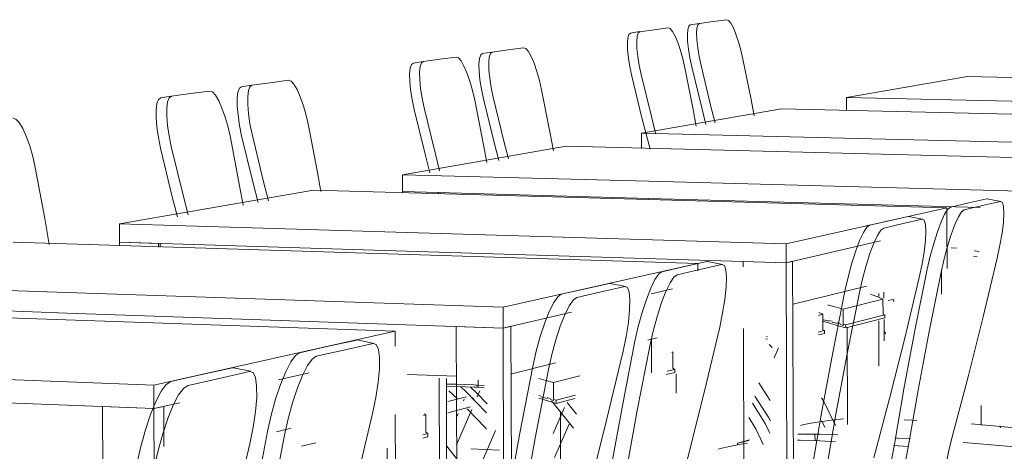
# Model space of a CAD drawing. Header units: metres. Extents: x -32 to 90, y -28 to 32.
# Tile 127 of 148: x 90.08421 to 90.08687, y 1.77505 to 1.77622. Entities that reach past the tile are written whole.
import ezdxf

# ---------------------------------------------------------------- set-up
doc = ezdxf.new("R2010")
doc.units = ezdxf.units.M
doc.layers.add('A-WALL', color=113, linetype='Continuous', lineweight=18)
doc.layers.add('I-FURN', color=30, linetype='Continuous', lineweight=18)

msp = doc.modelspace()

# ---------------------------------------------------------------- linework, layer by layer
at = {"layer": 'A-WALL', "lineweight": 9}
msp.add_line((90.0854268, 1.7750584), (90.085505, 1.7750552), dxfattribs=at)
at = {"layer": 'I-FURN', "lineweight": 9}
for p, q in [((90.0860828, 1.7762158), (90.0860458, 1.7762107)), ((90.0861194, 1.7762209), (90.0860828, 1.7762158)), ((90.0858585, 1.7761846), (90.0858839, 1.7761885)), ((90.0859229, 1.7761938), (90.0858844, 1.7761884)), ((90.0859611, 1.776199), (90.0859229, 1.7761938)), ((90.0860204, 1.7762069), (90.0860453, 1.7762108)), ((90.0855277, 1.7761392), (90.085485, 1.7761333)), ((90.0855699, 1.776145), (90.0855277, 1.7761392)), ((90.0853431, 1.7761137), (90.0852985, 1.7761075)), ((90.0853872, 1.7761198), (90.0853431, 1.7761137)), ((90.085458, 1.7761293), (90.0854845, 1.7761333)), ((90.0852709, 1.7761034), (90.0852979, 1.7761076)), ((90.0849333, 1.7760571), (90.0848841, 1.7760503)), ((90.0867711, 1.7760669), (90.0864437, 1.77601)), ((90.0881687, 1.776037), (90.0867711, 1.7760669)), ((90.0848055, 1.7760392), (90.0848337, 1.7760435)), ((90.0848841, 1.7760503), (90.0848344, 1.7760435)), ((90.0845868, 1.776009), (90.0846156, 1.7760134)), ((90.0846685, 1.7760206), (90.0846163, 1.7760134)), ((90.0847202, 1.7760277), (90.0846685, 1.7760206)), ((90.0864437, 1.77601), (90.0870267, 1.7759968)), ((90.0864437, 1.77601), (90.0864438, 1.7759749)), ((90.0862679, 1.7759794), (90.0858892, 1.7759136)), ((90.0877575, 1.7759449), (90.0862679, 1.7759794)), ((90.0858892, 1.7759136), (90.0865115, 1.7758984)), ((90.0858892, 1.7759136), (90.0858893, 1.7758723)), ((90.0865115, 1.7758984), (90.0874471, 1.7758754)), ((90.0856848, 1.7758781), (90.0852416, 1.7758011)), ((90.0872791, 1.7758378), (90.0856848, 1.7758781)), ((90.0852416, 1.7758011), (90.0859089, 1.7757831)), ((90.0852416, 1.7758011), (90.0852418, 1.7757555)), ((90.0859089, 1.7757831), (90.0869142, 1.7757561)), ((90.085001, 1.7757593), (90.0844755, 1.775668)), ((90.0867155, 1.7757116), (90.085001, 1.7757593)), ((90.0852418, 1.7757555), (90.0853398, 1.7757528)), ((90.0852418, 1.7757518), (90.0852418, 1.7757555)), ((90.085909, 1.775737), (90.0852418, 1.7757555)), ((90.0853398, 1.7757528), (90.0853398, 1.7757491)), ((90.0853437, 1.7757526), (90.0853437, 1.775749)), ((90.0868061, 1.7757121), (90.085909, 1.775737)), ((90.0867751, 1.7757245), (90.086824, 1.7757354)), ((90.086824, 1.7757354), (90.0868258, 1.7757355)), ((90.0868247, 1.7757356), (90.0868616, 1.7757283)), ((90.0862805, 1.7756142), (90.0867155, 1.7757116)), ((90.0867155, 1.7757116), (90.0867157, 1.7756632)), ((90.0867256, 1.7757134), (90.0867751, 1.7757245)), ((90.0868122, 1.7757172), (90.0867629, 1.775706)), ((90.0868608, 1.7757282), (90.0868122, 1.7757172)), ((90.0865592, 1.7756761), (90.0866111, 1.7756878)), ((90.0866111, 1.7756878), (90.0866131, 1.7756878)), ((90.086612, 1.7756879), (90.0866499, 1.7756804)), ((90.0844755, 1.775668), (90.0851943, 1.7756466)), ((90.0844755, 1.775668), (90.0844757, 1.7756182)), ((90.0865064, 1.7756643), (90.0865592, 1.7756761)), ((90.0865973, 1.7756685), (90.0865448, 1.7756566)), ((90.086649, 1.7756802), (90.0865973, 1.7756685)), ((90.0867157, 1.7756632), (90.0867161, 1.7755473)), ((90.0851943, 1.7756466), (90.0862805, 1.7756142)), ((90.0860417, 1.7755607), (90.084188, 1.775618)), ((90.0844757, 1.7756182), (90.0845811, 1.7756149)), ((90.0844757, 1.7756081), (90.0844757, 1.7756182)), ((90.0851945, 1.7755961), (90.0844757, 1.7756182)), ((90.0845811, 1.7756149), (90.0845812, 1.7756048)), ((90.0845858, 1.7756148), (90.0845858, 1.7756047)), ((90.0862807, 1.7755627), (90.0862805, 1.7756142)), ((90.086536, 1.7756217), (90.0862807, 1.7755627)), ((90.0867414, 1.7756023), (90.0867273, 1.7756027)), ((90.0862807, 1.7755627), (90.0851945, 1.7755961)), ((90.0867976, 1.7755789), (90.0867881, 1.7755805)), ((90.0867898, 1.7755946), (90.0868032, 1.7755933)), ((90.0855142, 1.7754426), (90.0860417, 1.7755607)), ((90.0859445, 1.7755384), (90.0860059, 1.7755522)), ((90.0860059, 1.7755522), (90.0860663, 1.7755657)), ((90.0860417, 1.7755607), (90.0860418, 1.7755411)), ((90.0861067, 1.7755575), (90.0860466, 1.7755439)), ((90.0860663, 1.7755657), (90.0860688, 1.7755658)), ((90.0860675, 1.7755659), (90.0861079, 1.7755577)), ((90.0861643, 1.7755663), (90.0862807, 1.7755627)), ((90.0861644, 1.7755519), (90.0861643, 1.7755663)), ((90.0862807, 1.7755627), (90.0862982, 1.7755667)), ((90.0862807, 1.7755627), (90.086283, 1.7748975)), ((90.0862982, 1.7755667), (90.0863005, 1.7748954)), ((90.0860466, 1.7755439), (90.0859855, 1.7755301)), ((90.0867008, 1.7755415), (90.086701, 1.7754779)), ((90.0835549, 1.775508), (90.0843336, 1.775482)), ((90.0857376, 1.7754921), (90.0858023, 1.7755066)), ((90.0858439, 1.7754981), (90.0857795, 1.7754835)), ((90.0858023, 1.7755066), (90.0858051, 1.7755066)), ((90.0858038, 1.7755068), (90.0858454, 1.7754983)), ((90.0864982, 1.7754993), (90.0862999, 1.7754503)), ((90.0843336, 1.775482), (90.0855142, 1.7754426)), ((90.0856718, 1.7754773), (90.0857376, 1.7754921)), ((90.0857795, 1.7754835), (90.085714, 1.7754686)), ((90.085973, 1.7754917), (90.085915, 1.7754783)), ((90.0865313, 1.7754795), (90.0865313, 1.7754716)), ((90.0865454, 1.775483), (90.0865454, 1.7754663)), ((90.0852219, 1.7753772), (90.0832054, 1.7754473)), ((90.0843338, 1.7754264), (90.0835551, 1.7754532)), ((90.0855144, 1.7753857), (90.0855142, 1.7754426)), ((90.0864349, 1.775437), (90.0865427, 1.7754643)), ((90.0865428, 1.7754237), (90.0865427, 1.7754643)), ((90.0865731, 1.7754642), (90.0865568, 1.77546)), ((90.0865702, 1.7754607), (90.086573, 1.7754579)), ((90.0855144, 1.7753857), (90.0843338, 1.7754264)), ((90.0856997, 1.7754285), (90.0855144, 1.7753857)), ((90.0863679, 1.77542), (90.0863796, 1.775423)), ((90.0863796, 1.775423), (90.0863687, 1.7754277)), ((90.0863797, 1.7753801), (90.0863796, 1.775423)), ((90.0864349, 1.775437), (90.086435, 1.7753962)), ((90.0864417, 1.775394), (90.0865475, 1.7754215)), ((90.0865475, 1.7754215), (90.0865431, 1.7754236)), ((90.0865475, 1.7754137), (90.0865475, 1.7754215)), ((90.0853877, 1.7753901), (90.0855144, 1.7753857)), ((90.0853901, 1.7746472), (90.0853877, 1.7753901)), ((90.0855144, 1.7753857), (90.0855357, 1.7753907)), ((90.0855357, 1.7753907), (90.085538, 1.7746844)), ((90.0863962, 1.7754044), (90.0863821, 1.7754083)), ((90.086435, 1.775393), (90.0864271, 1.7753954)), ((90.086435, 1.7753958), (90.086435, 1.775393)), ((90.0864355, 1.7753957), (90.0864417, 1.775394)), ((90.0864417, 1.775394), (90.0864418, 1.7753862)), ((90.0864418, 1.7753862), (90.0865475, 1.7754137)), ((90.0865315, 1.7754054), (90.0865319, 1.7752835)), ((90.0865456, 1.7754091), (90.0865458, 1.7753509)), ((90.084569, 1.7752309), (90.0852219, 1.7753772)), ((90.0852219, 1.7753772), (90.085222, 1.7753365)), ((90.0855144, 1.7753857), (90.0855169, 1.7746326)), ((90.0861665, 1.774909), (90.0861649, 1.7753841)), ((90.0862272, 1.7753628), (90.0862298, 1.7753622)), ((90.0863677, 1.7753748), (90.0863845, 1.7753792)), ((90.0863678, 1.7753669), (90.0863845, 1.7753712)), ((90.0863845, 1.7753792), (90.08638, 1.7753813)), ((90.0863845, 1.7753712), (90.0863845, 1.7753792)), ((90.0864467, 1.7751242), (90.0864458, 1.7753876)), ((90.0865464, 1.7753751), (90.0865504, 1.7753701)), ((90.0849633, 1.7753187), (90.0850414, 1.7753362)), ((90.0850414, 1.7753362), (90.085118, 1.7753533)), ((90.0851627, 1.7753439), (90.0850864, 1.7753266)), ((90.085118, 1.7753533), (90.0851217, 1.7753534)), ((90.0851201, 1.7753536), (90.0851648, 1.7753442)), ((90.0859316, 1.7753594), (90.0859065, 1.7753532)), ((90.0859163, 1.7752648), (90.085916, 1.7753537)), ((90.0862298, 1.7753552), (90.0862252, 1.7753565)), ((90.0850864, 1.7753266), (90.0850087, 1.7753091)), ((90.0859709, 1.7753194), (90.0859738, 1.7753202)), ((90.0859738, 1.7753202), (90.0859716, 1.7753212)), ((90.0859739, 1.7752762), (90.0859738, 1.7753202)), ((90.0862602, 1.7753324), (90.0862482, 1.775305)), ((90.0856564, 1.7752914), (90.0855376, 1.7752621)), ((90.0832766, 1.77528), (90.084569, 1.7752309)), ((90.0846147, 1.7752406), (90.0846991, 1.7752595)), ((90.0846991, 1.7752595), (90.084782, 1.7752781)), ((90.0848282, 1.7752682), (90.0847457, 1.7752495)), ((90.084782, 1.7752781), (90.0847887, 1.7752772)), ((90.0847845, 1.7752784), (90.0848306, 1.7752685)), ((90.084989, 1.7752644), (90.0849067, 1.7752454)), ((90.0853884, 1.7752553), (90.0852559, 1.7752601)), ((90.0856506, 1.7752382), (90.0857217, 1.7752562)), ((90.0859561, 1.7752595), (90.0859789, 1.7752654)), ((90.0859583, 1.7752685), (90.0859789, 1.7752738)), ((90.0859789, 1.7752738), (90.0859743, 1.7752761)), ((90.0859789, 1.7752654), (90.0859789, 1.7752738)), ((90.0859828, 1.775262), (90.085983, 1.7752089)), ((90.0845692, 1.7751674), (90.084569, 1.7752309)), ((90.0847457, 1.7752495), (90.0846616, 1.7752305)), ((90.0853414, 1.77525), (90.0853429, 1.774809)), ((90.0853607, 1.7752492), (90.0853621, 1.7748148)), ((90.0854468, 1.775231), (90.0854467, 1.7752459)), ((90.0854468, 1.7752253), (90.0854468, 1.775231)), ((90.0854468, 1.775231), (90.0854631, 1.7752299)), ((90.0854575, 1.7752303), (90.0854468, 1.775231)), ((90.0856506, 1.7752382), (90.0856507, 1.7751943)), ((90.0862376, 1.7751894), (90.0862067, 1.7752376)), ((90.0845692, 1.7751674), (90.0832768, 1.775218)), ((90.0853903, 1.7751949), (90.0853679, 1.7752158)), ((90.0854001, 1.7752265), (90.0854134, 1.7752141)), ((90.0854134, 1.7752141), (90.0854694, 1.775156)), ((90.0854441, 1.7752084), (90.0854259, 1.7752254)), ((90.0854715, 1.7751806), (90.0854441, 1.7752084)), ((90.0854516, 1.7752158), (90.0854445, 1.7751994)), ((90.0854631, 1.7752242), (90.0854468, 1.7752253)), ((90.085611, 1.7752032), (90.0856174, 1.7752015)), ((90.0856582, 1.7751906), (90.0857107, 1.7752042)), ((90.084639, 1.7751836), (90.0845692, 1.7751674)), ((90.085365, 1.7751868), (90.0854154, 1.7751994)), ((90.0854073, 1.7751887), (90.0854093, 1.7751933)), ((90.0856508, 1.7751894), (90.0856419, 1.7751921)), ((90.0856507, 1.7751926), (90.0856508, 1.7751894)), ((90.0856512, 1.7751924), (90.0856582, 1.7751906)), ((90.0856582, 1.7751818), (90.0857088, 1.775195)), ((90.0856582, 1.7751906), (90.0856582, 1.7751818)), ((90.0857128, 1.7751527), (90.0856875, 1.7751841)), ((90.0868089, 1.7751228), (90.0868087, 1.7751761)), ((90.0844301, 1.7751729), (90.0845692, 1.7751674)), ((90.0844327, 1.774318), (90.0844301, 1.7751729)), ((90.0845692, 1.7751674), (90.0845957, 1.7751736)), ((90.0845692, 1.7751674), (90.0845698, 1.7749459)), ((90.0845957, 1.7751736), (90.084596, 1.7750646)), ((90.0852226, 1.7751512), (90.0852242, 1.7746641)), ((90.085299, 1.7751491), (90.0853053, 1.7751507)), ((90.0853053, 1.7751507), (90.0853005, 1.775153)), ((90.0853054, 1.775103), (90.0853053, 1.7751507)), ((90.0854258, 1.7751721), (90.0853646, 1.7751565)), ((90.0853882, 1.7751445), (90.0853926, 1.7751547)), ((90.0854296, 1.7751649), (90.0853885, 1.7750697)), ((90.0856502, 1.7751003), (90.0856807, 1.7751705)), ((90.0856702, 1.774973), (90.0856696, 1.7751609)), ((90.0856928, 1.7751258), (90.0856536, 1.7750355)), ((90.0863854, 1.7751164), (90.0863768, 1.775134)), ((90.0866004, 1.7751374), (90.0866211, 1.7751364)), ((90.086634, 1.7751357), (90.0866211, 1.7751364)), ((90.0849409, 1.7751147), (90.0849006, 1.7751048)), ((90.085297, 1.7750968), (90.0853106, 1.7751003)), ((90.0853106, 1.7751003), (90.0853058, 1.7751029)), ((90.0853106, 1.7750912), (90.0853106, 1.7751003)), ((90.0854438, 1.7749915), (90.0854941, 1.7751078)), ((90.0863124, 1.7750981), (90.0863587, 1.7750985)), ((90.0863587, 1.7750985), (90.0863588, 1.7750802)), ((90.0864208, 1.7750962), (90.0863718, 1.7750981)), ((90.0868591, 1.7751205), (90.0868612, 1.7751154)), ((90.0849689, 1.7750655), (90.0850073, 1.7750752)), ((90.085297, 1.7750876), (90.0853106, 1.7750912)), ((90.0861815, 1.7750829), (90.0861492, 1.7750735)), ((90.0861492, 1.7750684), (90.0861492, 1.7750735)), ((90.0861764, 1.7750742), (90.0861524, 1.7750702)), ((90.0863116, 1.7750824), (90.0863182, 1.7750822)), ((90.0852001, 1.7750603), (90.0852014, 1.774666)), ((90.0866102, 1.7750647), (90.0865709, 1.7750679))]:
    msp.add_line(p, q, dxfattribs=at)
for points in [[(90.0861635, 1.7761142, 0), (90.086158, 1.7761381, 0), (90.0861516, 1.7761609, 0), (90.0861447, 1.7761813, 0), (90.0861377, 1.7761984, 0), (90.0861308, 1.7762111, 0), (90.0861247, 1.7762187, 0), (90.0861194, 1.7762209, 0)], [(90.0858844, 1.7761884, 0), (90.0858801, 1.7761849, 0), (90.0858773, 1.7761757, 0), (90.0858762, 1.7761614, 0), (90.0858768, 1.7761428, 0), (90.0858792, 1.7761209, 0), (90.085883, 1.7760968, 0), (90.0858883, 1.776072, 0)], [(90.0860065, 1.7760901, 0), (90.0860009, 1.7761145, 0), (90.0859943, 1.7761378, 0), (90.0859873, 1.7761587, 0), (90.08598, 1.7761761, 0), (90.085973, 1.776189, 0), (90.0859666, 1.7761968, 0), (90.0859611, 1.776199, 0)], [(90.0860252, 1.776093, 0), (90.08602, 1.7761173, 0), (90.0860162, 1.7761408, 0), (90.0860139, 1.7761623, 0), (90.0860132, 1.7761805, 0), (90.0860142, 1.7761945, 0), (90.0860168, 1.7762034, 0), (90.0860209, 1.7762069, 0)], [(90.0860458, 1.7762107, 0), (90.0860417, 1.7762072, 0), (90.0860391, 1.7761983, 0), (90.0860381, 1.7761843, 0), (90.0860388, 1.7761661, 0), (90.0860412, 1.7761447, 0), (90.086045, 1.7761211, 0), (90.0860502, 1.7760968, 0)], [(90.0858628, 1.7760682, 0), (90.0858576, 1.776093, 0), (90.0858537, 1.776117, 0), (90.0858514, 1.7761389, 0), (90.0858508, 1.7761575, 0), (90.0858519, 1.7761718, 0), (90.0858547, 1.776181, 0), (90.085859, 1.7761845, 0)], [(90.0856185, 1.7760307, 0), (90.0856126, 1.7760563, 0), (90.0856057, 1.7760808, 0), (90.0855982, 1.7761027, 0), (90.0855904, 1.776121, 0), (90.0855828, 1.7761346, 0), (90.0855759, 1.7761427, 0), (90.0855699, 1.776145, 0)], [(90.0854374, 1.7760029, 0), (90.0854314, 1.7760291, 0), (90.0854243, 1.7760541, 0), (90.0854165, 1.7760766, 0), (90.0854085, 1.7760953, 0), (90.0854007, 1.7761092, 0), (90.0853935, 1.7761175, 0), (90.0853872, 1.7761198, 0)], [(90.0854612, 1.7760066, 0), (90.0854558, 1.7760327, 0), (90.0854518, 1.776058, 0), (90.0854495, 1.7760811, 0), (90.0854491, 1.7761007, 0), (90.0854506, 1.7761158, 0), (90.0854538, 1.7761254, 0), (90.0854586, 1.7761292, 0)], [(90.085485, 1.7761333, 0), (90.0854803, 1.7761295, 0), (90.0854771, 1.7761198, 0), (90.0854757, 1.7761048, 0), (90.0854761, 1.7760852, 0), (90.0854784, 1.7760621, 0), (90.0854823, 1.7760368, 0), (90.0854878, 1.7760106, 0)], [(90.086194, 1.7759602, 0), (90.0861856, 1.7760044, 0), (90.0861635, 1.7761142, 0)], [(90.0852735, 1.7759779, 0), (90.085268, 1.7760046, 0), (90.085264, 1.7760305, 0), (90.0852618, 1.7760541, 0), (90.0852614, 1.7760742, 0), (90.085263, 1.7760896, 0), (90.0852664, 1.7760995, 0), (90.0852715, 1.7761034, 0)], [(90.0852985, 1.7761075, 0), (90.0852934, 1.7761036, 0), (90.0852901, 1.7760937, 0), (90.0852885, 1.7760783, 0), (90.0852888, 1.7760582, 0), (90.0852911, 1.7760346, 0), (90.0852951, 1.7760087, 0), (90.0853006, 1.775982, 0)], [(90.0860374, 1.7759329, 0), (90.0860289, 1.775978, 0), (90.0860065, 1.7760901, 0)], [(90.0860636, 1.7759372, 0), (90.0860521, 1.7759824, 0), (90.0860252, 1.776093, 0)], [(90.0860502, 1.7760968, 0), (90.0860771, 1.7759861, 0), (90.0860884, 1.7759418, 0)], [(90.0849874, 1.775934, 0), (90.0849811, 1.7759616, 0), (90.0849736, 1.775988, 0), (90.0849653, 1.7760117, 0), (90.0849566, 1.7760314, 0), (90.0849481, 1.776046, 0), (90.0849402, 1.7760547, 0), (90.0849333, 1.7760571, 0)], [(90.0859123, 1.7758699, 0), (90.0858903, 1.7759552, 0), (90.0858628, 1.7760682, 0)], [(90.0858883, 1.776072, 0), (90.0859158, 1.775959, 0), (90.0859273, 1.7759137, 0)], [(90.0848066, 1.7759063, 0), (90.0848008, 1.7759346, 0), (90.0847968, 1.7759619, 0), (90.0847946, 1.7759869, 0), (90.0847946, 1.7760081, 0), (90.0847965, 1.7760244, 0), (90.0848005, 1.776035, 0), (90.0848061, 1.7760391, 0)], [(90.0848344, 1.7760435, 0), (90.0848288, 1.7760393, 0), (90.0848248, 1.7760288, 0), (90.0848229, 1.7760124, 0), (90.084823, 1.7759912, 0), (90.0848251, 1.7759662, 0), (90.0848292, 1.7759389, 0), (90.084835, 1.7759106, 0)], [(90.0856505, 1.7758653, 0), (90.0856417, 1.7759128, 0), (90.0856185, 1.7760307, 0)], [(90.0845871, 1.7758727, 0), (90.0845812, 1.7759016, 0), (90.0845771, 1.7759297, 0), (90.0845751, 1.7759553, 0), (90.0845751, 1.7759771, 0), (90.0845773, 1.7759938, 0), (90.0845815, 1.7760046, 0), (90.0845875, 1.7760089, 0)], [(90.0846163, 1.7760134, 0), (90.0846104, 1.7760091, 0), (90.0846062, 1.7759983, 0), (90.084604, 1.7759815, 0), (90.084604, 1.7759597, 0), (90.0846061, 1.7759341, 0), (90.0846102, 1.775906, 0), (90.0846161, 1.7758771, 0)], [(90.0847761, 1.7759016, 0), (90.0847697, 1.7759299, 0), (90.084762, 1.775957, 0), (90.0847534, 1.7759812, 0), (90.0847445, 1.7760014, 0), (90.0847356, 1.7760163, 0), (90.0847274, 1.7760253, 0), (90.0847202, 1.7760277, 0)], [(90.0854699, 1.7758338, 0), (90.085461, 1.7758823, 0), (90.0854374, 1.7760029, 0)], [(90.0855024, 1.7758392, 0), (90.0854901, 1.7758878, 0), (90.0854612, 1.7760066, 0)], [(90.0854878, 1.7760106, 0), (90.0855166, 1.7758917, 0), (90.0855288, 1.7758441, 0)], [(90.0853157, 1.7758065, 0), (90.085303, 1.7758563, 0), (90.0852735, 1.7759779, 0)], [(90.0853006, 1.775982, 0), (90.0853301, 1.7758603, 0), (90.0853425, 1.7758115, 0)], [(90.084248, 1.7758207, 0), (90.0842412, 1.7758507, 0), (90.084233, 1.7758793, 0), (90.0842237, 1.775905, 0), (90.084214, 1.7759263, 0), (90.0842044, 1.7759422, 0), (90.0841952, 1.7759516, 0), (90.0841872, 1.7759541, 0)], [(90.0850211, 1.7757554, 0), (90.0850119, 1.7758067, 0), (90.0849874, 1.775934, 0)], [(90.0848104, 1.7757186, 0), (90.084801, 1.7757712, 0), (90.0847761, 1.7759016, 0)], [(90.084851, 1.7757254, 0), (90.0848377, 1.7757779, 0), (90.0848066, 1.7759063, 0)], [(90.084835, 1.7759106, 0), (90.084866, 1.7757821, 0), (90.0848792, 1.7757306, 0)], [(90.0846326, 1.7756872, 0), (90.0846189, 1.7757411, 0), (90.0845871, 1.7758727, 0)], [(90.0846161, 1.7758771, 0), (90.0846479, 1.7757454, 0), (90.0846614, 1.7756926, 0)], [(90.0842859, 1.7756122, 0), (90.0842738, 1.7756823, 0), (90.084248, 1.7758207, 0)], [(90.0866626, 1.7755449, 0), (90.0866707, 1.7755804, 0), (90.08668, 1.7756149, 0), (90.0866899, 1.7756465, 0), (90.0867, 1.7756735, 0), (90.0867097, 1.7756943, 0), (90.0867183, 1.7757078, 0), (90.0867256, 1.7757134, 0)], [(90.086852, 1.7755751, 0), (90.0868594, 1.7756098, 0), (90.086865, 1.7756427, 0), (90.0868687, 1.7756723, 0), (90.0868701, 1.7756967, 0), (90.0868692, 1.7757148, 0), (90.0868661, 1.7757255, 0), (90.0868608, 1.7757282, 0)], [(90.0867629, 1.775706, 0), (90.0867557, 1.7757004, 0), (90.086747, 1.7756869, 0), (90.0867374, 1.775666, 0), (90.0867273, 1.7756391, 0), (90.0867174, 1.7756074, 0), (90.0867081, 1.7755729, 0), (90.0867, 1.7755373, 0)], [(90.0864407, 1.7754902, 0), (90.086449, 1.7755269, 0), (90.0864586, 1.7755625, 0), (90.086469, 1.7755951, 0), (90.0864795, 1.775623, 0), (90.0864896, 1.7756445, 0), (90.0864987, 1.7756585, 0), (90.0865064, 1.7756643, 0)], [(90.0865448, 1.7756566, 0), (90.0865371, 1.7756509, 0), (90.086528, 1.7756368, 0), (90.0865179, 1.7756153, 0), (90.0865074, 1.7755874, 0), (90.0864971, 1.7755548, 0), (90.0864874, 1.7755191, 0), (90.0864791, 1.7754824, 0)], [(90.0866409, 1.7755227, 0), (90.0866484, 1.7755584, 0), (90.0866542, 1.7755923, 0), (90.0866578, 1.7756227, 0), (90.0866591, 1.7756479, 0), (90.086658, 1.7756665, 0), (90.0866546, 1.7756775, 0), (90.086649, 1.7756802, 0)], [(90.086733, 1.7751014, 0), (90.0867743, 1.7752576, 0), (90.086814, 1.7754158, 0), (90.086852, 1.7755751, 0)], [(90.0861007, 1.7753883, 0), (90.0861087, 1.7754268, 0), (90.0861146, 1.7754633, 0), (90.0861182, 1.775496, 0), (90.0861192, 1.7755231, 0), (90.0861175, 1.775543, 0), (90.0861133, 1.7755547, 0), (90.0861067, 1.7755575, 0)], [(90.0858714, 1.7753501, 0), (90.0858803, 1.7753896, 0), (90.0858908, 1.7754281, 0), (90.0859022, 1.7754634, 0), (90.0859139, 1.7754935, 0), (90.0859252, 1.7755168, 0), (90.0859356, 1.7755321, 0), (90.0859445, 1.7755384, 0)], [(90.0859855, 1.7755301, 0), (90.0859766, 1.7755237, 0), (90.0859663, 1.7755084, 0), (90.0859549, 1.7754851, 0), (90.0859433, 1.7754549, 0), (90.0859319, 1.7754196, 0), (90.0859214, 1.7753811, 0), (90.0859125, 1.7753415, 0)], [(90.086518, 1.7750341, 0), (90.0865607, 1.7751952, 0), (90.0866018, 1.7753583, 0), (90.0866409, 1.7755227, 0)], [(90.0865738, 1.775071, 0), (90.0866005, 1.7752255, 0), (90.0866302, 1.7753838, 0), (90.0866626, 1.7755449, 0)], [(90.0867, 1.7755373, 0), (90.0866675, 1.7753761, 0), (90.0866378, 1.7752177, 0), (90.086611, 1.7750632, 0)], [(90.0858391, 1.7753233, 0), (90.0858473, 1.775363, 0), (90.0858534, 1.7754008, 0), (90.0858569, 1.7754346, 0), (90.0858577, 1.7754626, 0), (90.0858557, 1.7754832, 0), (90.085851, 1.7754952, 0), (90.0858439, 1.7754981, 0)], [(90.085595, 1.775282, 0), (90.0856042, 1.775323, 0), (90.0856151, 1.7753628, 0), (90.085627, 1.7753994, 0), (90.0856393, 1.7754306, 0), (90.0856513, 1.7754548, 0), (90.0856623, 1.7754707, 0), (90.0856718, 1.7754773, 0)], [(90.085714, 1.7754686, 0), (90.0857046, 1.775462, 0), (90.0856936, 1.7754461, 0), (90.0856816, 1.7754219, 0), (90.0856693, 1.7753906, 0), (90.0856574, 1.775354, 0), (90.0856466, 1.7753141, 0), (90.0856373, 1.7752731, 0)], [(90.08635, 1.7750015, 0), (90.0863772, 1.7751608, 0), (90.0864075, 1.775324, 0), (90.0864407, 1.7754902, 0)], [(90.0864791, 1.7754824, 0), (90.0864459, 1.7753161, 0), (90.0864155, 1.7751528, 0), (90.0863882, 1.7749934, 0)], [(90.0865427, 1.7754643, 0), (90.0865284, 1.7754703, 0), (90.0865112, 1.7754762, 0), (90.0865086, 1.7754771, 0)], [(90.0863931, 1.7754481, 0), (90.0863961, 1.7754474, 0), (90.0864163, 1.775442, 0), (90.0864349, 1.775437, 0)], [(90.085968, 1.7748618, 0), (90.0860143, 1.7750355, 0), (90.0860586, 1.7752113, 0), (90.0861007, 1.7753883, 0)], [(90.0864418, 1.7753862, 0), (90.0864217, 1.7753921, 0), (90.086399, 1.7753987, 0), (90.0863821, 1.7754033, 0)], [(90.0863963, 1.7754062, 0), (90.086399, 1.7754055, 0), (90.086405, 1.7754039, 0)], [(90.0864193, 1.7753977, 0), (90.0864165, 1.7753985, 0), (90.086405, 1.7754019, 0)], [(90.0864193, 1.7754001, 0), (90.0864216, 1.7753994, 0), (90.0864271, 1.775398, 0)], [(90.0851612, 1.7751547, 0), (90.0851701, 1.7751979, 0), (90.0851763, 1.775239, 0), (90.0851797, 1.7752756, 0), (90.0851799, 1.7753058, 0), (90.0851771, 1.775328, 0), (90.0851712, 1.775341, 0), (90.0851627, 1.7753439, 0)], [(90.0857762, 1.7748234, 0), (90.0858045, 1.7749949, 0), (90.0858363, 1.7751708, 0), (90.0858714, 1.7753501, 0)], [(90.0859125, 1.7753415, 0), (90.0858773, 1.7751622, 0), (90.0858454, 1.7749861, 0), (90.085817, 1.7748145, 0)], [(90.0862424, 1.7753326, 0), (90.086239, 1.7753368, 0), (90.0862345, 1.7753413, 0)], [(90.0848767, 1.7751052, 0), (90.0848867, 1.7751498, 0), (90.0848986, 1.7751932, 0), (90.0849119, 1.7752331, 0), (90.0849258, 1.7752673, 0), (90.0849395, 1.7752938, 0), (90.0849522, 1.7753112, 0), (90.0849633, 1.7753187, 0)], [(90.0850087, 1.7753091, 0), (90.0849977, 1.7753016, 0), (90.084985, 1.7752841, 0), (90.0849713, 1.7752576, 0), (90.0849575, 1.7752234, 0), (90.0849442, 1.7751835, 0), (90.0849322, 1.77514, 0), (90.0849222, 1.7750953, 0)], [(90.0857016, 1.7747783, 0), (90.0857497, 1.7749581, 0), (90.0857956, 1.7751401, 0), (90.0858391, 1.7753233, 0)], [(90.0854977, 1.7747369, 0), (90.0855265, 1.7749144, 0), (90.085559, 1.7750965, 0), (90.085595, 1.775282, 0)], [(90.0848286, 1.775072, 0), (90.0848377, 1.7751169, 0), (90.084844, 1.7751595, 0), (90.0848473, 1.7751975, 0), (90.0848472, 1.7752289, 0), (90.0848439, 1.7752519, 0), (90.0848374, 1.7752653, 0), (90.0848282, 1.7752682, 0)], [(90.0856373, 1.7752731, 0), (90.0856012, 1.7750875, 0), (90.0855686, 1.7749052, 0), (90.0855398, 1.7747277, 0)], [(90.0845231, 1.7750181, 0), (90.0845334, 1.7750645, 0), (90.0845459, 1.7751097, 0), (90.0845599, 1.7751513, 0), (90.0845745, 1.7751869, 0), (90.0845891, 1.7752145, 0), (90.0846027, 1.7752328, 0), (90.0846147, 1.7752406, 0)], [(90.0846616, 1.7752305, 0), (90.0846497, 1.7752227, 0), (90.0846361, 1.7752044, 0), (90.0846216, 1.7751767, 0), (90.0846069, 1.7751411, 0), (90.084593, 1.7750995, 0), (90.0845805, 1.7750542, 0), (90.0845701, 1.7750078, 0)], [(90.0853618, 1.7752341, 0), (90.0853867, 1.7752333, 0), (90.0854349, 1.7752316, 0)], [(90.085435, 1.7752315, 0), (90.0853867, 1.7752333, 0), (90.0853618, 1.775234, 0)], [(90.0854349, 1.7752316, 0), (90.0854409, 1.7752313, 0), (90.0854468, 1.775231, 0)], [(90.0854468, 1.775231, 0), (90.0854409, 1.7752313, 0), (90.085435, 1.7752315, 0)], [(90.0856109, 1.7752489, 0), (90.08563, 1.7752438, 0), (90.0856506, 1.7752382, 0)], [(90.0853618, 1.7752283, 0), (90.0853872, 1.7752276, 0), (90.0854358, 1.7752258, 0)], [(90.0854358, 1.7752258, 0), (90.0854414, 1.7752256, 0), (90.0854468, 1.7752253, 0)], [(90.0854296, 1.7751976, 0), (90.0854329, 1.7751952, 0), (90.0854355, 1.7751922, 0), (90.0854371, 1.7751887, 0)], [(90.0856582, 1.7751818, 0), (90.0856359, 1.7751884, 0), (90.0856111, 1.7751957, 0)], [(90.0856333, 1.7751946, 0), (90.0856302, 1.7751955, 0), (90.0856175, 1.7751993, 0)], [(90.0856333, 1.7751972, 0), (90.0856359, 1.7751965, 0), (90.0856419, 1.7751949, 0)], [(90.0857053, 1.7751147, 0), (90.0856494, 1.7751837, 0), (90.0856452, 1.7751879, 0)], [(90.0861892, 1.7751823, 0), (90.0862234, 1.7751269, 0), (90.086236, 1.7751007, 0)], [(90.0862378, 1.7751344, 0), (90.0862337, 1.7751428, 0), (90.0861958, 1.7752014, 0)], [(90.0864145, 1.7751221, 0), (90.0863826, 1.7751871, 0), (90.0863766, 1.7751963, 0)], [(90.0850113, 1.7745621, 0), (90.085064, 1.7747578, 0), (90.0851141, 1.7749556, 0), (90.0851612, 1.7751547, 0)], [(90.0854171, 1.775167, 0), (90.0854669, 1.7751153, 0), (90.0854695, 1.7751118, 0)], [(90.0861793, 1.7751432, 0), (90.0861983, 1.7751123, 0), (90.0862184, 1.77507, 0)], [(90.0863538, 1.7751292, 0), (90.0863289, 1.7751242, 0), (90.0863198, 1.7751221, 0)], [(90.0864363, 1.7751396, 0), (90.0864029, 1.7751365, 0), (90.0863538, 1.7751292, 0)], [(90.0870337, 1.7751004, 0), (90.0870178, 1.7751024, 0), (90.0869204, 1.7751133, 0), (90.0868216, 1.7751226, 0), (90.0867812, 1.7751259, 0)], [(90.0847745, 1.7745124, 0), (90.0848043, 1.7747052, 0), (90.0848384, 1.7749033, 0), (90.0848767, 1.7751052, 0)], [(90.0849222, 1.7750953, 0), (90.0848838, 1.7748933, 0), (90.0848496, 1.7746951, 0), (90.0848197, 1.7745021, 0)], [(90.0863718, 1.7750981, 0), (90.0863652, 1.7750984, 0), (90.0863587, 1.7750985, 0)], [(90.0867073, 1.7749849, 0), (90.0867144, 1.775023, 0), (90.0867231, 1.7750624, 0), (90.086733, 1.7751014, 0)], [(90.0846726, 1.774456, 0), (90.0847276, 1.7746594, 0), (90.0847797, 1.7748651, 0), (90.0848286, 1.775072, 0)], [(90.0861524, 1.7750702, 0), (90.0861269, 1.7750651, 0), (90.0861025, 1.7750593, 0), (90.0860963, 1.7750577, 0)], [(90.0861492, 1.7750735, 0), (90.0861662, 1.7750779, 0), (90.0861793, 1.775081, 0)], [(90.0863182, 1.7750822, 0), (90.0863722, 1.77508, 0), (90.0864146, 1.7750779, 0)], [(90.0865477, 1.7749525, 0), (90.0865578, 1.7749922, 0), (90.0865666, 1.7750322, 0), (90.0865738, 1.775071, 0)], [(90.0865792, 1.7750879, 0), (90.0865834, 1.7750876, 0), (90.086617, 1.7750855, 0)], [(90.0867601, 1.7750754, 0), (90.0867938, 1.7750727, 0), (90.0868992, 1.7750636, 0), (90.0870043, 1.7750535, 0), (90.087015, 1.7750524, 0)], [(90.0853621, 1.7750661, 0), (90.0854098, 1.7750044, 0), (90.0854639, 1.7749154, 0)], [(90.086611, 1.7750632, 0), (90.0866038, 1.7750244, 0), (90.086595, 1.7749844, 0), (90.0865849, 1.7749446, 0)]]:
    msp.add_polyline3d(points, dxfattribs=at)

doc.saveas('drawing.dxf')
